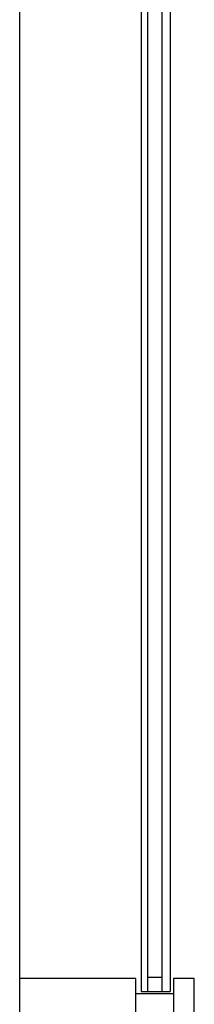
# Model space of a CAD drawing. Header units: millimetres. Extents: x 2502971067 to 2502991033, y 5626762590 to 5626807088.
# Tile 95 of 109: x 2502989755 to 2502989923, y 5626794010 to 5626794961. Entities that reach past the tile are written whole.
import ezdxf

# ---------------------------------------------------------------- set-up
doc = ezdxf.new("R2010")
doc.units = ezdxf.units.MM
doc.layers.add('A_Fenster-Fassade', color=2, linetype='Continuous')

msp = doc.modelspace()

# ---------------------------------------------------------------- linework, layer by layer
at = {"layer": 'A_Fenster-Fassade'}
for p, q in [((2502989755, 5626772434.99819), (2502989755, 5626805959.996645)), ((2502989872.189, 5626795197.77171), (2502989872.189, 5626794022.22526)), ((2502989878.189, 5626795197.77171), (2502989878.189, 5626794022.22526)), ((2502989892.189, 5626795197.77171), (2502989892.189, 5626794022.22526)), ((2502989900.189, 5626795197.77171), (2502989900.189, 5626794022.22526)), ((2502989867.189, 5626794035.00046), (2502989755, 5626794035.00046)), ((2502989867.189, 5626793985.00146), (2502989867.189, 5626794035.00146)), ((2502989878.189, 5626794036.22526), (2502989892.189, 5626794036.22526)), ((2502989903.489, 5626794035.00246), (2502989903.489, 5626793985.00246)), ((2502989923.489, 5626794035.00146), (2502989903.489, 5626794035.00146)), ((2502989923.489, 5626793985.00246), (2502989923.489, 5626794035.00246)), ((2502989903.495, 5626794020.00146), (2502989867.195, 5626794020.00146)), ((2502989872.189, 5626794022.22526), (2502989900.189, 5626794022.22526))]:
    msp.add_line(p, q, dxfattribs=at)

doc.saveas('drawing.dxf')
